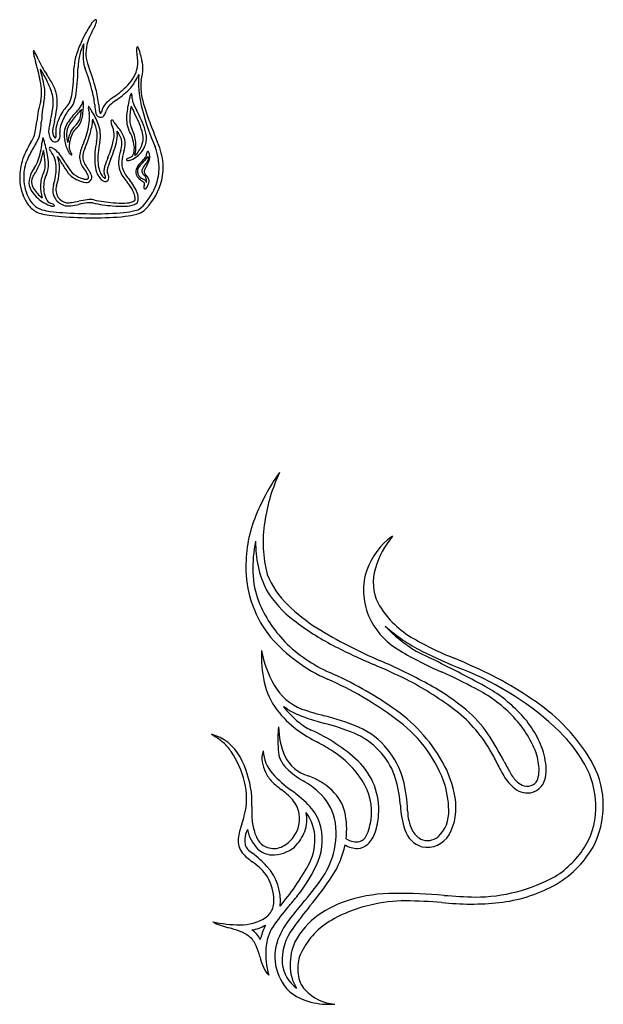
# Model space of a CAD drawing. Extents: x -38.8 to 24, y -17.1 to 3.4.
# Tile 29 of 29: x 13.8 to 24, y -15.9 to 1.2. Entities that reach past the tile are written whole.
import ezdxf

# ---------------------------------------------------------------- set-up
doc = ezdxf.new("R2010")
doc.units = 0

msp = doc.modelspace()

# ---------------------------------------------------------------- linework, layer by layer
at = {"color": 7, "linetype": 'CONTINUOUS'}
for p, q in [((14.954319, 0.808532), (14.953289, 0.794844)), ((14.196037, 0.372014), (14.207228, 0.357253)), ((15.520364, -0.169909), (15.536942, -0.157478)), ((15.536942, -0.157478), (15.536942, -0.157477)), ((15.759636, -0.108321), (15.755781, -0.123892)), ((15.350748, -0.341164), (15.350749, -0.341161)), ((14.846993, -0.410653), (14.847008, -0.410636)), ((15.824786, -0.369406), (15.824793, -0.369418)), ((14.53738, -0.737752), (14.537379, -0.737749)), ((14.078838, -0.995148), (14.078839, -0.995146)), ((14.265357, -0.879077), (14.26446, -0.875923)), ((14.269786, -0.894504), (14.265357, -0.879077)), ((16.168722, -0.912985), (16.195862, -0.98141)), ((16.260425, -0.955831), (16.233273, -0.887374)), ((15.428082, -1.188135), (15.428098, -1.188094)), ((14.482501, -1.65582), (14.499737, -1.594945)), ((15.708443, -1.591605), (15.708443, -1.591606)), ((15.708443, -1.591606), (15.710472, -1.593984)), ((15.752743, -1.557933), (15.75071, -1.55555)), ((14.869499, -1.929209), (14.869468, -1.929215)), ((20.742557, -9.757433), (21.007605, -9.889789)), ((21.557573, -10.078452), (21.548622, -10.074742)), ((20.468237, -12.441013), (20.46517, -12.408183)), ((19.954197, -12.71306), (19.95715, -12.697256))]:
    msp.add_line(p, q, dxfattribs=at)
for centre, radius, start, end in [((15.269859, 1.056682), 0.209644, 128.270811, 146.145142), ((15.161675, 1.20213), 0.02891, 70.394732, 138.538342), ((15.159155, 1.215748), 0.018295, 359.969404, 408.092062), ((15.091402, 1.211343), 0.086161, 344.868562, 362.92466), ((17.090694, -0.151605), 2.39491, 146.407044, 154.939483), ((16.102139, 0.507458), 1.128675, 150.405698, 165.105937), ((12.000906, 2.717466), 3.530476, 332.089156, 332.565169), ((14.732449, 1.313127), 0.45926, 331.051786, 344.300066), ((16.612271, 0.053136), 1.874881, 154.414405, 161.98226), ((14.122649, 0.671193), 0.047276, 154.199232, 197.111863), ((14.081468, 0.682919), 0.008958, 25.728747, 98.875158), ((13.978332, 0.596111), 0.143501, 27.526999, 39.199734), ((15.590828, 0.469173), 0.721324, 151.935419, 169.614292), ((17.436057, 0.582772), 2.491809, 175.117796, 179.671982), ((15.603359, 0.647209), 0.610771, 165.748811, 201.613884), ((15.945019, 0.719562), 0.073351, 146.829477, 185.901949), ((16.211936, 0.711767), 0.339879, 179.957316, 195.121965), ((15.889422, 0.753163), 0.008736, 44.975417, 131.611088), ((15.855977, 0.715973), 0.058742, 22.226651, 47.579696), ((15.423795, 0.535714), 0.527008, 9.157066, 22.594467), ((14.712216, 0.739667), 0.640074, 187.395078, 193.833658), ((16.130663, 1.109005), 2.105778, 194.36339, 196.685623), ((12.997151, 0.080993), 1.25168, 21.592581, 27.679628), ((15.611032, 1.189009), 1.587995, 204.059119, 214.9424), ((15.638639, 0.359495), 0.854291, 161.323658, 176.720808), ((16.057323, 0.341516), 1.203903, 167.640345, 176.921309), ((15.543495, 0.574858), 0.599617, 177.880172, 197.289449), ((15.371955, 0.504928), 0.525335, 349.203133, 372.99973), ((18.795402, 1.181677), 2.906191, 191.152014, 193.327814), ((10.686376, -0.533611), 3.580918, 11.249656, 16.850235), ((15.383816, 0.58117), 1.206054, 189.986828, 196.585249), ((12.988013, -0.451861), 1.463267, 24.071308, 33.569632), ((10.516459, 0.476574), 4.269833, 353.542243, 359.084643), ((11.01437, 0.451885), 3.841059, 352.449292, 359.318145), ((11.921881, -0.81982), 3.282798, 14.626678, 21.750144), ((11.928793, -0.819871), 3.345841, 14.615614, 21.79197), ((15.298116, 0.516709), 0.600078, 314.981258, 349.418948), ((14.733928, 0.461416), 1.25488, 347.037315, 356.430164), ((15.501074, 0.377531), 0.485333, 0.678754, 16.052633), ((12.567123, -0.247135), 1.729917, 10.162016, 16.248834), ((12.664016, -0.839078), 1.989513, 28.24409, 34.209983), ((13.794387, 1.312697), 2.357804, 330.214598, 333.224745), ((18.839429, -1.253461), 3.302395, 152.380503, 152.907852), ((17.567176, 0.137167), 1.659766, 175.14912, 193.866945), ((16.607443, 0.065092), 0.660671, 169.990353, 187.784499), ((12.918964, -0.08336), 1.303404, 2.710513, 10.983408), ((13.77078, -0.03603), 0.507916, 350.116303, 370.677585), ((12.544778, -0.696172), 1.96806, 20.97496, 25.302339), ((13.763471, -0.239172), 0.666601, 11.658071, 21.793727), ((13.82156, -0.214751), 0.67434, 10.432244, 28.056211), ((13.67992, -0.38237), 1.471414, 5.016986, 15.431456), ((13.70322, -0.376702), 1.517126, 4.793047, 15.330102), ((14.432926, 1.380483), 1.822641, 305.083851, 315.025304), ((14.440729, 1.360892), 1.872733, 305.828048, 315.310586), ((15.370392, 0.399154), 0.536289, 318.509892, 331.280035), ((13.738944, -0.052329), 0.482936, 344.766515, 363.633677), ((17.546941, -0.749945), 3.335199, 169.168898, 176.291907), ((13.715755, -0.208345), 0.708225, 351.140993, 368.433885), ((13.722808, -0.208145), 0.770649, 351.451247, 368.619483), ((14.48888, -0.104991), 0.243807, 315.933666, 344.767869), ((13.829619, 0.107087), 0.936155, 342.844546, 353.206183), ((14.025848, 0.061508), 0.804444, 339.714932, 351.827657), ((16.16702, -1.096815), 1.201285, 124.852144, 132.629694), ((16.336219, -1.305374), 1.398177, 125.698021, 131.537031), ((17.629299, -0.617767), 1.93752, 165.232319, 173.330112), ((15.973575, -0.156576), 0.219314, 156.675808, 167.289476), ((15.788772, -0.072751), 0.016858, 104.145052, 169.721006), ((15.768791, -0.076787), 0.025828, 357.64154, 412.112884), ((15.37317, -0.142827), 0.426407, 359.891829, 368.76503), ((16.054813, -0.132058), 0.255499, 182.596531, 203.884648), ((17.451653, 0.173827), 1.511843, 187.53389, 196.970897), ((16.372113, -0.779191), 2.248717, 164.525776, 173.888424), ((12.244383, 0.00684), 2.195228, 346.0995, 351.505844), ((12.289311, -0.002484), 2.218812, 346.080466, 351.702117), ((14.985259, -0.611055), 0.465186, 133.666976, 148.644735), ((14.987631, -0.614586), 0.399969, 133.87507, 149.500811), ((14.514589, -0.123469), 0.281914, 313.998215, 340.540695), ((14.1899, 0.24934), 0.888649, 316.348231, 321.66089), ((12.827828, 1.355607), 2.682667, 318.822741, 321.059497), ((14.724202, -0.17314), 0.207498, 321.643837, 340.689679), ((15.174605, -0.407439), 0.271342, 163.524375, 179.355639), ((15.476769, -0.419243), 0.58435, 157.469638, 162.317971), ((13.875864, -0.256965), 1.07467, 348.968607, 361.512094), ((14.953796, -0.197742), 0.016949, 117.836538, 171.840274), ((14.847403, -0.215068), 0.103645, 352.494513, 378.166039), ((15.158501, -0.303738), 0.12408, 172.349305, 189.915857), ((15.040947, -0.285964), 0.005566, 50.263757, 193.033088), ((15.767757, -0.224187), 0.738412, 187.85519, 193.817876), ((15.002042, -0.326499), 0.061737, 22.07572, 46.543431), ((15.655938, 0.014911), 0.676232, 208.070666, 213.290783), ((15.720142, -0.246813), 0.574486, 180.686217, 195.357697), ((16.128997, -0.206645), 0.914981, 182.71182, 188.145421), ((15.396792, -0.318215), 0.174484, 185.944449, 203.98893), ((15.068517, -0.278591), 0.219735, 329.327261, 348.331451), ((15.516551, -0.393435), 0.243251, 132.108926, 163.176422), ((15.052399, -0.273535), 0.305918, 330.477026, 347.22815), ((15.528494, -0.405213), 0.188933, 129.200139, 160.183032), ((16.972743, -0.51563), 1.217877, 168.6879, 178.490955), ((17.351858, 0.450816), 1.733411, 204.817194, 208.241164), ((17.025263, 0.285586), 1.311991, 203.401899, 208.659354), ((20.302683, 0.797321), 4.473788, 193.678681, 202.475906), ((19.978755, 0.92621), 4.148547, 196.722197, 200.898826), ((15.224443, -0.804412), 0.76777, 156.534894, 167.275026), ((15.353771, -0.852173), 0.905454, 147.749196, 157.021237), ((15.366053, -0.854325), 0.847829, 148.520314, 157.333559), ((15.860447, -1.342525), 1.418895, 136.402445, 147.138689), ((15.745162, -1.266976), 1.240966, 136.366299, 147.142562), ((14.66223, -0.419002), 0.240206, 305.852195, 338.705808), ((14.559546, -0.398575), 0.343783, 341.750253, 359.031295), ((14.476148, -0.369251), 0.464015, 333.850694, 348.394352), ((14.666305, -0.47461), 0.39148, 353.341028, 370.905529), ((13.846809, -0.398499), 1.269381, 343.010378, 355.276222), ((14.12362, -0.99765), 1.160422, 21.088528, 33.553638), ((14.462504, -0.844918), 0.733874, 13.022985, 27.765904), ((15.277963, -0.364909), 0.116864, 196.941165, 223.646892), ((15.245634, -0.391835), 0.07494, 225.811277, 265.277387), ((15.247668, -0.386981), 0.010516, 191.919225, 339.376959), ((15.247863, -0.387009), 0.079953, 263.970098, 332.212375), ((16.52048, -0.484732), 0.82076, 173.563755, 184.842825), ((16.289961, -0.494458), 0.534785, 178.831988, 189.463494), ((14.105409, -1.311901), 1.960754, 17.818465, 28.729414), ((14.102588, -1.31318), 2.019387, 17.822078, 28.692782), ((10.071741, -0.018941), 4.097672, 350.603598, 352.697585), ((11.016187, -0.304534), 3.210766, 352.891257, 355.897279), ((14.739913, -0.710643), 0.396474, 168.766518, 181.805555), ((16.513098, -1.039571), 2.199883, 166.353055, 169.360452), ((14.763948, -0.712337), 0.351051, 168.121131, 181.100544), ((16.68909, -1.078439), 2.310638, 166.428799, 169.06383), ((14.771771, -0.709577), 0.305412, 165.923228, 187.692257), ((14.778911, -0.710231), 0.243094, 164.633485, 186.499718), ((15.263873, -0.818752), 0.739862, 156.826138, 166.482322), ((14.971096, -0.76387), 0.357887, 147.698027, 174.606757), ((14.980027, -0.762942), 0.324876, 148.602321, 178.836017), ((15.01839, -0.848581), 0.318746, 132.531766, 161.628274), ((14.997901, -0.858117), 0.263502, 130.983633, 154.645322), ((14.664698, -0.462893), 0.253497, 309.249497, 334.067898), ((13.174901, -0.226597), 1.907148, 336.410068, 346.486253), ((13.96316, -0.412601), 1.097253, 346.311573, 354.382585), ((14.704315, -0.788305), 0.485526, 348.047609, 372.944378), ((14.671996, -0.787019), 0.572986, 348.553189, 381.167218), ((15.493701, -0.548221), 0.065023, 156.673393, 193.345269), ((15.700744, -0.515734), 0.274452, 189.965397, 206.06784), ((15.446199, -0.529151), 0.013914, 49.905815, 151.317807), ((15.161307, -0.77374), 0.32353, 353.442658, 385.131366), ((15.40117, -0.590547), 0.090026, 22.723753, 53.150439), ((15.819488, -0.353507), 0.391565, 211.101411, 223.080663), ((15.053026, -1.067868), 0.656184, 24.632709, 42.927938), ((16.044229, -0.53045), 0.342391, 183.947727, 208.0839), ((16.009516, -0.543543), 0.250095, 188.935176, 208.728036), ((15.24362, -0.95219), 0.618021, 4.537873, 27.821054), ((33.866103, 6.181061), 18.996827, 200.763903, 201.844264), ((13.512716, -0.560969), 0.624289, 326.946299, 336.64412), ((13.313808, -0.561726), 0.810512, 342.276659, 351.041159), ((13.396064, -0.480852), 0.849921, 327.473065, 336.08881), ((13.691049, -0.646032), 0.514264, 339.593824, 353.766063), ((15.187511, -1.030031), 0.967528, 169.339262, 173.221711), ((14.277238, -0.853129), 0.040608, 142.856158, 177.058338), ((14.242223, -0.839494), 0.011201, 358.39528, 436.34323), ((13.747686, -1.014146), 0.53494, 14.974529, 19.020337), ((14.636099, -0.708539), 0.292827, 182.857227, 202.32703), ((14.48197, -0.776819), 0.124399, 200.20343, 242.497376), ((14.634437, -0.709595), 0.221678, 182.451978, 201.186878), ((14.491399, -0.769347), 0.066834, 197.740612, 233.86034), ((14.458156, -0.81234), 0.012597, 240.657273, 358.572399), ((14.332432, -0.785186), 0.141019, 348.767709, 374.256805), ((14.441794, -0.80122), 0.100686, 310.685891, 359.16292), ((14.287654, -0.789995), 0.255132, 357.147609, 371.815894), ((15.139596, -0.780317), 0.527188, 174.548462, 191.771621), ((15.038012, -0.77436), 0.383218, 177.305105, 200.223038), ((15.252886, -0.958683), 0.576803, 158.589033, 174.842212), ((15.258702, -0.996621), 0.558654, 153.2625, 166.307935), ((13.129396, -0.212261), 2.01015, 336.549219, 343.908738), ((14.448076, -0.670416), 1.04411, 340.722886, 352.279266), ((15.103076, -0.776134), 0.437074, 348.743129, 368.640398), ((15.214413, -0.972327), 0.414084, 17.022002, 39.225436), ((15.311509, -0.931473), 0.309465, 339.215768, 375.051548), ((15.318176, -0.931751), 0.358673, 339.103287, 382.521021), ((15.102271, -1.05497), 0.735839, 6.531825, 29.588611), ((15.60883, -0.824162), 0.380225, 339.603556, 377.171672), ((15.629333, -0.829336), 0.417875, 349.78016, 378.734361), ((15.471675, -1.794269), 1.690661, 148.124486, 157.381883), ((15.486121, -1.853233), 1.648258, 148.627448, 157.108392), ((19.281719, -4.028206), 6.022409, 149.126614, 149.759617), ((12.777071, -0.766664), 1.45733, 342.08097, 354.124903), ((12.41572, -1.457149), 1.937558, 8.783664, 16.881228), ((14.376436, -1.008882), 0.022254, 142.428869, 206.880662), ((14.490789, -0.970701), 0.14261, 199.772328, 218.199177), ((14.373355, -1.020233), 0.028861, 63.060065, 120.289804), ((14.30914, -1.206868), 0.225991, 54.440582, 70.001079), ((14.458092, -0.814179), 0.080331, 245.300036, 307.896011), ((14.182946, -1.40046), 0.456977, 36.251711, 55.684653), ((15.167842, -0.791195), 0.552864, 190.070593, 212.777036), ((14.845104, -0.990914), 0.144826, 176.602822, 210.740677), ((15.183437, -0.985369), 0.482914, 165.491188, 179.639683), ((15.341561, -1.183654), 0.461562, 155.167754, 171.668329), ((15.345143, -1.184992), 0.409828, 155.066478, 171.039153), ((16.451509, -1.181627), 1.305448, 167.040195, 183.93903), ((16.433763, -1.180483), 1.23235, 166.87915, 184.204401), ((13.472211, -0.366405), 2.065926, 337.19045, 341.699275), ((14.143942, -0.585137), 1.41504, 341.603561, 348.739391), ((15.51538, -1.011779), 0.320524, 345.135747, 367.261758), ((15.257453, -0.97837), 0.606912, 345.1833, 367.105853), ((15.574294, -0.819064), 0.414437, 310.633882, 340.606961), ((15.66876, -0.829385), 0.379128, 322.967768, 348.73027), ((15.303723, -1.34632), 0.963884, 358.645461, 382.245927), ((15.280766, -1.353646), 1.05735, 1.777374, 22.100833), ((14.796663, -1.508271), 0.957584, 157.645171, 179.127311), ((13.714036, -1.081837), 0.515401, 334.790594, 352.133391), ((14.649136, -1.210852), 0.428558, 157.677489, 172.157917), ((13.068079, -1.33086), 1.217899, 3.623132, 13.425957), ((13.518922, -1.283301), 0.820754, 357.271249, 368.55009), ((13.996014, -1.350223), 0.480975, 0.854995, 37.280234), ((13.970153, -1.343437), 0.56172, 357.269193, 379.878275), ((13.641209, -1.800232), 1.074438, 28.723939, 37.078774), ((13.549533, -1.856143), 1.237259, 29.01888, 35.923682), ((14.816063, -1.001528), 0.14387, 218.200443, 233.088514), ((14.561386, -1.191973), 0.203703, 25.048801, 38.580071), ((14.743674, -1.102938), 0.019546, 224.185432, 278.176817), ((14.735709, -1.114338), 0.013365, 323.513174, 400.112019), ((15.167623, -1.154973), 0.285321, 172.305757, 193.657718), ((15.171964, -1.154851), 0.234085, 171.724105, 193.893709), ((16.85013, -1.797636), 1.602708, 156.840414, 162.878908), ((17.260553, -1.955046), 1.98648, 157.290122, 161.424366), ((13.4826, -0.37031), 2.110387, 337.200699, 341.735641), ((16.211495, -1.266315), 0.650802, 159.771114, 177.689181), ((16.213311, -1.266452), 0.597003, 159.736191, 177.249428), ((15.72622, -1.222483), 0.032571, 125.006606, 151.363647), ((15.852343, -1.402656), 0.252502, 109.914832, 124.994139), ((15.723233, -1.069735), 0.104794, 294.286855, 346.609605), ((15.605267, -0.785783), 0.456087, 292.661298, 323.398883), ((15.469598, -0.719636), 0.714401, 315.030013, 321.636677), ((15.741037, -0.93745), 0.39363, 312.917945, 323.947797), ((15.971897, -1.109872), 0.078567, 317.424907, 358.473627), ((16.108067, -1.102428), 0.058414, 134.235883, 189.395342), ((16.077273, -1.170448), 0.018043, 108.219625, 175.749282), ((16.072661, -1.072407), 0.012982, 20.020765, 114.314847), ((15.992828, -1.184124), 0.090274, 325.740732, 371.237354), ((16.066368, -1.167385), 0.015028, 3.254442, 69.495931), ((15.963886, -1.13349), 0.13758, 6.151829, 28.443123), ((15.888482, -1.159828), 0.216133, 342.446334, 370.957231), ((14.677259, -1.507819), 0.768746, 157.374562, 178.987321), ((14.566339, -1.685268), 0.57901, 144.913573, 162.671953), ((12.777045, -0.643839), 1.549708, 326.902163, 334.894433), ((13.616153, -1.018574), 0.581737, 324.975761, 340.261342), ((14.0317, -1.323218), 0.250098, 333.38594, 353.178801), ((13.749654, -1.284516), 0.534767, 352.650653, 363.282388), ((13.996533, -1.311415), 0.342387, 334.029846, 358.165565), ((13.430509, -1.327404), 1.046543, 342.55731, 359.14361), ((13.63001, -1.358473), 0.901301, 344.789431, 359.254566), ((15.513384, -0.778394), 1.058447, 208.526214, 218.521652), ((15.530417, -0.766992), 1.023325, 208.542737, 218.153166), ((15.263738, -1.125549), 0.385711, 194.533689, 210.099434), ((15.963786, -0.722206), 1.193641, 209.997642, 215.724195), ((15.266023, -1.125324), 0.332538, 194.941017, 210.744226), ((16.023153, -0.680159), 1.210838, 210.533696, 215.734114), ((15.800853, -1.222516), 0.653532, 184.281298, 197.590793), ((15.798193, -1.222747), 0.595409, 184.63228, 197.528308), ((15.632148, -1.418918), 0.327228, 163.46906, 175.208541), ((15.770506, -1.453196), 0.414192, 161.568433, 169.959659), ((15.996512, -1.25433), 0.435523, 178.124275, 198.406122), ((16.000833, -1.253369), 0.384154, 177.677806, 198.175658), ((15.703331, -1.210101), 0.006548, 150.470612, 224.48621), ((15.718803, -1.18), 0.040114, 239.856221, 282.20531), ((15.704129, -0.998897), 0.221524, 275.99986, 290.301773), ((16.019966, -1.419404), 0.160691, 142.84665, 184.34502), ((16.491398, -1.747566), 0.734993, 134.632959, 144.653101), ((16.11385, -1.40645), 0.221241, 169.622587, 188.831384), ((16.063019, -1.429753), 0.178347, 134.960573, 159.260828), ((17.319341, -2.511435), 1.835716, 135.541687, 138.853382), ((16.059675, -1.40244), 0.092203, 147.98282, 203.515224), ((16.394046, -1.582949), 0.472036, 138.828254, 150.924296), ((17.806702, -2.334286), 2.030044, 150.068368, 151.795689), ((15.639521, -0.93483), 0.522669, 319.798766, 324.956807), ((15.602244, -1.043908), 0.524561, 328.067053, 339.802878), ((15.367021, -1.339311), 0.900808, 337.538112, 358.104623), ((15.384148, -1.344272), 0.953747, 342.054726, 361.407116), ((14.729258, -1.507039), 0.890168, 179.14049, 205.627342), ((14.73828, -1.504633), 0.829712, 179.28173, 204.63817), ((14.271092, -1.596895), 0.270866, 161.915825, 202.692648), ((14.229445, -1.59166), 0.184604, 146.618231, 183.344607), ((14.712242, -1.664009), 0.511004, 153.406751, 179.323577), ((14.68201, -1.652547), 0.423304, 153.148232, 173.286586), ((15.025603, -1.157823), 0.440564, 219.424308, 245.556742), ((15.027964, -1.155007), 0.388549, 218.931496, 245.406363), ((15.081347, -1.055084), 0.501672, 244.612072, 256.272234), ((14.991566, -1.449222), 0.097691, 252.565554, 288.615311), ((14.801368, -1.570096), 0.245312, 16.081654, 37.974231), ((15.007175, -1.513756), 0.03208, 299.044391, 381.222958), ((14.757246, -1.597455), 0.352507, 21.48612, 36.592582), ((14.994491, -1.510413), 0.100042, 323.336135, 384.869478), ((15.458025, -1.33522), 0.292699, 196.84189, 220.184497), ((15.460322, -1.333909), 0.239783, 196.514662, 219.633609), ((15.428428, -1.361847), 0.252909, 219.90251, 236.318039), ((15.44529, -1.344962), 0.221159, 219.912482, 234.386976), ((15.41603, -1.402753), 0.110532, 174.201145, 201.271931), ((14.966643, -1.600258), 0.380473, 15.957294, 24.438009), ((15.325731, -1.518246), 0.011291, 215.219223, 321.176339), ((15.284976, -1.51388), 0.050856, 346.994957, 380.99563), ((15.437095, -1.398426), 0.076454, 166.813393, 196.815083), ((15.322219, -1.51736), 0.070095, 304.801044, 374.099991), ((15.077495, -1.559184), 0.318206, 10.666992, 25.829588), ((16.142962, -1.180227), 0.598364, 200.71158, 223.433001), ((16.14374, -1.18063), 0.543174, 200.764306, 223.64911), ((16.017495, -1.409659), 0.159274, 187.91006, 222.496503), ((16.011441, -1.421329), 0.117766, 189.327511, 214.92299), ((16.172969, -1.260335), 0.374818, 223.271538, 236.101084), ((16.04975, -1.380106), 0.173183, 218.852879, 246.837851), ((16.088878, -1.3781), 0.129133, 208.253433, 231.383496), ((15.897836, -1.716416), 0.195912, 54.169975, 64.677071), ((16.076247, -1.411986), 0.069339, 147.619407, 199.788618), ((15.943884, -1.561836), 0.104928, 27.057402, 52.137384), ((16.159277, -1.365158), 0.164098, 205.367653, 225.765011), ((15.881711, -1.575993), 0.16747, 355.375121, 381.687154), ((15.911719, -1.618736), 0.190285, 23.074118, 45.622146), ((14.432265, -1.523023), 0.4481, 203.456659, 227.27366), ((14.283492, -1.581751), 0.239232, 184.958838, 211.645573), ((14.58397, -1.383592), 0.599101, 212.701918, 234.004803), ((14.79038, -1.679675), 0.589505, 177.890564, 198.661668), ((14.840586, -1.678775), 0.583908, 172.54965, 187.731869), ((14.747616, -1.734515), 0.332093, 163.664088, 187.857375), ((14.708288, -1.730269), 0.237744, 161.751133, 214.003427), ((15.034992, -1.180812), 0.423905, 243.114946, 263.8099), ((15.001718, -1.505537), 0.097504, 262.672997, 318.496247), ((15.327129, -1.518944), 0.066067, 233.863814, 302.08682), ((15.110972, -2.0927), 0.779819, 26.103832, 39.756598), ((15.133171, -2.075302), 0.80718, 21.267281, 39.863304), ((15.20198, -1.267065), 1.080939, 313.89099, 337.341556), ((15.840869, -1.760799), 0.225827, 43.47414, 56.982114), ((15.232591, -1.285108), 1.116201, 313.381114, 341.562497), ((16.087831, -1.680817), 0.087435, 152.778345, 182.292398), ((16.036808, -1.685821), 0.036374, 177.626414, 228.157258), ((15.983708, -1.626693), 0.029918, 331.821035, 405.311091), ((15.980652, -1.612841), 0.063792, 22.775828, 60.029331), ((16.022167, -1.692806), 0.022296, 244.431431, 326.372373), ((16.048273, -1.586729), 0.008917, 189.137681, 243.484966), ((15.89188, -1.573101), 0.198983, 318.422321, 340.494746), ((16.045259, -1.591098), 0.003738, 255.00903, 385.371178), ((15.965015, -1.582765), 0.12774, 333.611377, 377.591212), ((14.436563, -1.639882), 0.499089, 204.964917, 224.992513), ((14.638219, -1.322964), 0.734968, 226.060932, 247.876065), ((14.664515, -1.709073), 0.40541, 186.836627, 206.308022), ((14.675234, -1.741518), 0.259451, 188.510591, 214.166501), ((14.699028, -1.728783), 0.230988, 215.59368, 257.821625), ((15.403564, -1.953502), 0.45584, 15.339961, 26.573991), ((15.698664, -1.876987), 0.151073, 350.653708, 376.962802), ((15.644605, -1.880993), 0.260134, 354.853005, 382.243303), ((14.424091, -1.648498), 0.553856, 206.087367, 226.357162), ((14.32219, -1.75253), 0.408249, 226.629814, 253.719358), ((14.323429, -1.751403), 0.340235, 225.18112, 253.539011), ((14.433007, -1.829757), 0.144502, 204.094853, 246.133395), ((14.430569, -1.793366), 0.22152, 251.811396, 266.113538), ((14.297354, -2.202312), 0.252496, 57.120719, 72.200255), ((14.422583, -1.974881), 0.040116, 259.908676, 302.257543), ((14.416739, -2.017612), 0.032572, 30.751969, 57.109237), ((14.439157, -2.004392), 0.006548, 317.626814, 391.643443), ((14.71066, -1.71104), 0.305925, 215.163352, 254.492639), ((14.67891, -1.728705), 0.281606, 259.763741, 280.160416), ((14.678164, -1.570602), 0.38498, 265.84944, 279.779885), ((14.405088, 0.345424), 2.373468, 277.833677, 281.22534), ((14.497069, -0.0639), 1.902126, 277.445667, 281.290312), ((15.33665, -4.3491), 2.412592, 97.802997, 101.222155), ((15.301379, -3.942296), 2.058892, 97.940554, 102.108477), ((15.062151, -2.262139), 0.307897, 80.269045, 99.921772), ((15.067718, -2.206898), 0.307967, 78.623357, 99.488106), ((15.645218, 0.492987), 2.50851, 257.778593, 265.671288), ((15.629619, 0.387761), 2.346876, 257.670119, 266.094074), ((15.623998, -0.143445), 1.872485, 264.848845, 271.572752), ((15.626287, -0.096102), 1.864145, 265.183134, 271.436447), ((15.677817, -1.530215), 0.429473, 269.359821, 289.048493), ((15.677797, -1.532939), 0.482291, 269.714229, 289.719992), ((15.802216, -1.89254), 0.046392, 289.868095, 348.837868), ((15.80226, -1.892238), 0.102149, 292.004747, 353.201326), ((15.798448, -1.841525), 0.255384, 280.271128, 306.786698), ((14.478923, -1.088507), 1.090169, 255.596252, 263.227749), ((14.495944, -1.036978), 1.074899, 255.511483, 263.387239), ((14.881476, 1.876377), 4.082144, 262.524312, 265.605952), ((14.866363, 1.757899), 3.894112, 262.708921, 265.907193), ((15.157531, 5.388904), 7.605499, 265.559773, 269.774663), ((15.142834, 5.57282), 7.719038, 265.881309, 269.922076), ((15.185904, 2.444765), 4.661666, 269.283618, 276.015769), ((15.179589, 2.889017), 5.035449, 269.462328, 275.413792), ((15.519599, -0.712406), 1.418013, 275.466036, 283.224128), ((15.527339, -0.820313), 1.378788, 276.125197, 284.722176), ((15.813798, -1.86144), 0.299303, 282.334095, 308.288028), ((21.469148, -8.83935), 3.801068, 144.804351, 158.538415), ((21.281348, -7.988822), 3.211447, 155.332652, 171.444672), ((20.086263, -8.274607), 2.307526, 159.02557, 181.994553), ((20.305162, -7.859959), 2.227024, 170.98691, 194.698936), ((20.138194, -8.313363), 2.239215, 167.935491, 181.98581), ((19.73896, -7.89156), 1.79112, 178.521242, 206.694724), ((21.057295, -8.764143), 1.244887, 130.70377, 164.721479), ((21.483896, -8.740283), 1.511066, 139.535218, 163.760687), ((20.528193, -8.138356), 0.425488, 117.11445, 131.646239), ((19.677657, -8.311895), 1.898008, 181.29888, 219.28024), ((19.398951, -8.353975), 1.499084, 181.413568, 201.374751), ((20.809337, -8.562167), 0.813802, 162.519253, 206.376726), ((19.551923, -7.862231), 1.509729, 201.887821, 226.278492), ((20.985633, -8.697863), 1.159168, 166.948982, 207.801061), ((19.632243, -7.815371), 1.73389, 210.531069, 234.094799), ((19.995539, -8.095038), 2.14914, 202.006347, 224.237025), ((20.668884, -6.754295), 3.082713, 225.507478, 237.539754), ((21.494649, -8.122982), 1.625324, 209.515638, 238.800877), ((21.303168, -5.804561), 4.346022, 231.797648, 242.494559), ((21.11678, -8.608712), 1.316876, 208.570843, 240.029968), ((23.39477, -2.236778), 8.358383, 238.393985, 246.971053), ((22.027739, -7.611899), 2.501001, 223.159174, 239.078251), ((22.147982, -7.153057), 2.913532, 228.130049, 243.386197), ((20.303866, -7.714943), 2.76145, 220.641768, 246.468537), ((20.315252, -7.722828), 2.638227, 225.184657, 245.918254), ((23.156755, -5.334535), 4.871531, 239.068277, 248.696093), ((20.202319, -9.843673), 2.154642, 177.498716, 192.193477), ((19.89389, -9.408275), 1.875488, 190.487105, 210.105933), ((24.378554, 0.244153), 11.13154, 242.832876, 246.870894), ((23.498378, -4.708906), 5.886071, 238.91037, 246.863268), ((24.846884, -1.782859), 8.923781, 243.339767, 248.308824), ((15.228748, -21.041616), 12.143403, 62.199463, 66.221443), ((8.995576, -34.401975), 27.297181, 61.675416, 63.893152), ((16.93091, -20.556053), 11.574943, 65.773207, 67.358441), ((12.591921, -27.026061), 18.577028, 64.552212, 66.477993), ((19.611319, -14.962731), 5.257764, 46.32515, 68.274045), ((19.01865, -16.108043), 6.662438, 54.338537, 66.449434), ((16.684761, -15.929897), 6.215412, 53.459776, 66.115452), ((16.440013, -16.420631), 6.883816, 55.547865, 66.010592), ((17.808826, -15.557283), 5.983285, 53.290584, 62.471329), ((18.373927, -16.56253), 7.02791, 61.064695, 66.417439), ((19.294527, -10.037675), 1.226356, 192.292223, 217.325556), ((19.107809, -9.872659), 0.962544, 209.663071, 248.340558), ((18.89232, -14.077546), 4.274485, 50.457488, 62.10165), ((20.784579, -12.433464), 2.250752, 43.830683, 63.91673), ((20.741094, -12.55174), 2.490299, 43.67657, 61.033039), ((19.701872, -9.729661), 1.737041, 217.257681, 233.5779), ((18.413158, -10.828454), 0.100926, 57.112889, 77.709182), ((19.943923, -9.498294), 1.947982, 219.213866, 229.88059), ((18.243373, -11.098831), 0.420186, 52.150883, 57.690306), ((18.826961, -10.342966), 0.534756, 232.468929, 236.390557), ((18.619774, -10.655521), 0.159767, 236.226588, 248.964745), ((20.505825, -5.607955), 5.449059, 251.230699, 255.500344), ((18.736093, -13.090567), 2.838931, 29.818984, 55.738979), ((19.990854, -12.657138), 2.354034, 30.063884, 53.672739), ((20.429609, -12.239588), 1.878486, 33.630876, 50.925591), ((21.057554, -13.27288), 3.170267, 29.0836, 54.404949), ((19.431051, -9.140352), 1.87733, 242.439094, 251.755066), ((20.886496, -4.768243), 6.485323, 251.636186, 254.47012), ((18.232928, -14.620796), 3.8462, 66.933542, 76.335772), ((18.992836, -12.877465), 2.389057, 21.149724, 54.347654), ((21.082509, -12.199595), 1.874245, 20.930353, 44.980621), ((21.31098, -12.052966), 1.733993, 19.752809, 44.761005), ((19.534377, -11.262433), 1.199805, 171.126217, 180.104682), ((19.623779, -11.072668), 1.274855, 180.210569, 203.843008), ((20.470026, -8.590791), 3.110068, 234.647837, 242.342746), ((19.435914, -10.076191), 1.17882, 230.662618, 243.923004), ((17.686045, -13.888552), 3.01646, 47.264937, 65.900576), ((18.13388, -14.889553), 4.003871, 67.538255, 75.296805), ((19.215368, -12.293149), 1.319752, 38.584708, 66.583001), ((21.234396, -5.178754), 7.264067, 236.059273, 236.471115), ((16.969554, -11.979241), 0.801836, 28.141376, 74.886864), ((16.293295, -12.69391), 1.730174, 50.861983, 57.534597), ((22.429754, -11.245212), 4.095226, 180.271601, 183.256543), ((19.199063, -12.317669), 1.220134, 42.694066, 67.620051), ((17.697576, -14.029434), 5.144579, 27.269271, 33.376472), ((21.39223, -13.029237), 2.629913, 29.498228, 45.298472), ((16.97486, -11.848446), 0.644231, 31.957787, 50.416515), ((18.82107, -11.45515), 0.480465, 182.707888, 225.634235), ((16.999492, -15.122627), 4.286605, 57.574704, 61.780888), ((19.078748, -12.406292), 1.497113, 16.098598, 38.708587), ((20.041904, -12.695873), 2.330007, 25.02741, 31.517286), ((21.839443, -11.85163), 1.168632, 359.377893, 379.218978), ((16.12619, -12.447772), 1.68254, 14.250487, 33.977377), ((16.117991, -12.441616), 1.770822, 7.506664, 28.338002), ((18.427923, -11.625189), 0.371563, 159.744132, 189.645793), ((18.718511, -11.463892), 0.640006, 182.924845, 221.621709), ((19.045824, -11.302532), 0.653724, 205.892732, 253.634679), ((18.353853, -12.952219), 1.728498, 32.931053, 56.892917), ((19.233702, -12.333477), 1.205905, 19.903012, 44.36234), ((21.940505, -11.834081), 0.942935, 359.807891, 378.809804), ((18.697004, -11.580017), 0.644409, 189.596646, 206.411142), ((19.570566, -10.657011), 1.57528, 226.444626, 239.750467), ((18.920287, -12.516422), 1.171321, 355.532897, 406.061996), ((19.550303, -12.61459), 1.895854, 9.376317, 29.574708), ((24.114227, -10.802183), 2.161088, 204.843937, 212.445673), ((32.91987, -5.985927), 12.072544, 208.100481, 209.189322), ((22.341848, -12.479094), 1.532545, 2.185556, 29.078011), ((22.456886, -12.445804), 1.545933, 332.1224, 387.504668), ((18.613834, -11.643816), 0.541916, 204.280682, 225.763958), ((19.782893, -10.484739), 2.086193, 222.308059, 234.455751), ((18.524904, -12.952438), 1.076678, 45.536942, 71.77524), ((18.527395, -12.545484), 1.942633, 4.052925, 18.690624), ((18.130616, -12.607928), 2.464949, 1.672924, 14.490361), ((22.937976, -11.544512), 0.770204, 212.788358, 234.670261), ((22.937162, -11.577829), 0.630496, 207.983664, 226.695798), ((22.697779, -11.934305), 0.16982, 300.814817, 342.710659), ((22.428223, -11.840345), 0.455222, 341.501845, 360.390404), ((22.546396, -11.853899), 0.461727, 333.618747, 358.706881), ((16.612558, -12.317596), 1.179111, 344.819859, 373.937338), ((19.406297, -10.825439), 1.681098, 225.870839, 232.869519), ((17.587187, -13.254934), 1.354018, 42.391758, 53.555597), ((16.875536, -15.047455), 3.576918, 55.16536, 57.887011), ((18.32099, -12.973951), 1.049322, 46.391479, 55.276122), ((18.993531, -12.552576), 0.97442, 351.461254, 393.655311), ((19.66175, -12.554086), 1.649624, 0.927013, 19.056676), ((22.697978, -11.831185), 0.282074, 226.754411, 253.954686), ((22.674905, -11.886471), 0.222672, 255.728862, 299.564466), ((22.69029, -11.917871), 0.304466, 293.891573, 332.371258), ((16.547318, -12.380485), 1.337196, 356.467011, 367.31302), ((16.992683, -14.330373), 2.665135, 45.524011, 53.709471), ((18.45658, -12.886128), 0.893004, 13.781682, 48.804803), ((18.748926, -12.752305), 0.777175, 14.732278, 46.989606), ((20.442232, -12.485344), 0.994945, 331.618592, 370.400971), ((22.67343, -11.905242), 0.323005, 235.951627, 295.719088), ((19.799396, -12.553811), 1.919578, 177.285064, 183.457306), ((18.201241, -12.682575), 0.5147, 10.480366, 41.420504), ((18.280387, -13.018482), 0.826864, 19.558771, 45.50388), ((22.11713, -12.361138), 1.650826, 182.773325, 197.943679), ((22.562817, -12.476464), 1.31165, 329.510505, 362.438876), ((16.142015, -12.230636), 1.656472, 340.991103, 346.178922), ((18.877755, -12.59819), 0.997002, 184.105635, 198.03471), ((18.148651, -12.667431), 0.564188, 321.040951, 367.99585), ((18.2653, -12.690996), 0.57487, 339.009741, 372.124636), ((18.229768, -13.024598), 0.750688, 0.125738, 37.246213), ((18.017317, -12.933621), 1.33222, 344.752684, 371.264185), ((18.118366, -12.859485), 1.415398, 353.240952, 372.436549), ((18.994833, -12.558465), 1.094323, 340.805611, 357.423828), ((21.412555, -12.524933), 0.818116, 180.772746, 205.221198), ((20.715917, -12.558447), 0.596051, 313.254052, 362.986022), ((18.742663, -13.154917), 1.103735, 159.599317, 173.159591), ((18.14388, -13.048563), 0.96572, 337.60245, 378.529109), ((18.473641, -12.461263), 1.501814, 344.368709, 350.348114), ((17.983759, -13.060213), 0.338973, 173.775203, 217.889739), ((18.108015, -13.038548), 0.348675, 149.81201, 179.026902), ((18.463201, -12.735306), 0.668918, 191.024369, 224.093703), ((18.455306, -12.760974), 0.545439, 195.512934, 216.517685), ((18.192626, -12.698955), 0.510181, 292.977762, 320.688593), ((18.070041, -12.613114), 0.785075, 314.957459, 338.807561), ((18.062302, -13.043036), 0.918371, 330.899654, 361.253157), ((19.707079, -12.901923), 0.180197, 276.915112, 323.950852), ((19.502775, -12.75564), 0.431468, 324.210736, 345.19117), ((19.559838, -12.761136), 0.494127, 313.891278, 341.460265), ((20.981093, -12.728078), 0.457, 198.056599, 252.523613), ((20.999198, -12.707271), 0.366638, 206.968903, 241.659276), ((20.931102, -12.716562), 0.455849, 258.965206, 327.977067), ((20.926891, -12.718452), 0.337828, 278.946268, 305.767744), ((18.105207, -13.052692), 0.346398, 176.6793, 192.869541), ((17.925898, -13.096804), 0.161798, 191.783591, 222.099938), ((18.226143, -12.914325), 0.270332, 219.300333, 254.552664), ((18.265102, -12.872059), 0.322521, 249.876461, 293.128824), ((18.248349, -12.721416), 0.58456, 267.686444, 310.084914), ((18.031736, -12.839179), 1.50216, 325.993376, 348.788096), ((19.719666, -12.785417), 0.406927, 238.198791, 270.556093), ((19.71319, -12.72847), 0.352683, 237.544978, 272.532727), ((19.710672, -12.911099), 0.281523, 272.635327, 312.92822), ((20.935659, -12.809232), 0.24685, 243.405195, 280.212641), ((22.283148, -12.283924), 1.776278, 298.629178, 330.126759), ((22.315172, -12.318406), 1.605281, 301.997773, 329.133871), ((18.177019, -12.898775), 0.590702, 218.735215, 229.790905), ((19.116073, -11.792683), 2.041653, 229.704474, 233.093158), ((18.36642, -12.625933), 0.806152, 225.943514, 233.971493), ((16.774649, -14.768798), 1.863289, 42.664494, 53.144374), ((18.247798, -12.920384), 0.385805, 226.613373, 266.575367), ((17.985802, -12.934006), 1.362552, 324.200506, 345.116849), ((17.255391, -14.332143), 1.106923, 38.348144, 55.016971), ((17.515294, -14.09736), 0.863671, 353.311999, 403.208955), ((14.885543, -11.25221), 4.56512, 319.81407, 330.651388), ((16.750488, -12.452372), 2.481248, 321.248586, 337.133906), ((17.502183, -14.087426), 0.762532, 3.582884, 35.43143), ((14.46028, -10.497847), 5.772558, 320.178165, 326.554914), ((21.76123, -11.119879), 2.919923, 270.254159, 298.752419), ((14.861863, -10.744757), 5.177143, 318.906846, 324.772882), ((21.87618, -11.460299), 2.69446, 276.693946, 297.833458), ((17.837057, -14.102263), 0.430725, 338.359933, 368.341799), ((15.329446, -11.425618), 4.233094, 318.738507, 322.450032), ((20.355713, -16.627538), 2.651723, 89.675462, 107.079328), ((20.402065, -24.039856), 10.064047, 85.288808, 90.178375), ((22.245409, -0.478783), 13.569175, 265.70274, 268.009849), ((20.493919, -16.014155), 2.675553, 137.811534, 146.8543), ((23.390991, -18.132773), 6.106918, 139.264793, 142.791642), ((24.204002, -18.564755), 6.877215, 140.5464, 144.643758), ((20.162948, -15.980734), 1.976838, 107.244515, 124.680281), ((20.45454, -16.479075), 2.356091, 102.458862, 122.59335), ((20.550934, -16.698411), 2.591481, 89.729545, 103.493753), ((20.525966, -22.101901), 7.995028, 85.236722, 89.733405), ((21.699277, -9.300055), 4.861195, 263.984867, 275.796808), ((17.931818, -14.113264), 0.339486, 302.691407, 334.184264), ((19.870706, -15.490081), 1.407606, 126.262188, 151.596216), ((17.573285, -13.826557), 0.742003, 240.112571, 251.329225), ((17.676905, -12.373979), 2.148688, 257.27329, 270.015331), ((18.130815, -12.189025), 2.471843, 251.237291, 254.731376), ((17.686161, -13.717123), 0.805591, 269.382557, 302.178022), ((17.619185, -13.636648), 1.020577, 292.355469, 299.37842), ((18.869501, -14.92697), 0.850156, 151.857286, 167.761082), ((18.906886, -14.978685), 0.780595, 146.798483, 176.623312), ((19.58602, -15.260033), 1.339353, 142.237448, 156.111721), ((19.909893, -15.566745), 1.294463, 124.035337, 157.725014), ((16.963096, -16.51197), 2.006058, 69.478492, 75.071971), ((17.437988, -15.243356), 0.651472, 52.315965, 69.481239), ((17.576787, -15.054593), 0.417274, 23.632763, 51.554287), ((17.567283, -15.070731), 0.556244, 43.664008, 55.614232), ((17.833268, -14.14708), 0.467097, 275.918063, 291.883211), ((17.705209, -14.932574), 0.361113, 25.541933, 42.915949), ((19.142628, -15.074419), 0.858835, 155.455279, 224.613637), ((19.320247, -15.136955), 0.911154, 142.730776, 183.682958), ((16.860816, -15.355847), 1.194015, 13.544541, 23.103722), ((15.094025, -14.016208), 3.03391, 345.479813, 346.066749), ((19.446519, -15.19531), 0.896114, 155.275692, 181.966949), ((19.303709, -14.760357), 1.320419, 193.839582, 201.659483), ((19.562367, -15.018161), 1.437263, 176.591451, 195.286738), ((19.374418, -15.280513), 0.69322, 162.847914, 188.197336), ((18.484756, -15.083758), 0.439929, 201.880937, 225.417907), ((19.003168, -15.13693), 0.595081, 185.646817, 235.037285), ((19.242733, -15.247793), 0.69214, 178.201204, 212.98564), ((19.161969, -15.335715), 0.475694, 185.263624, 222.033551), ((19.131063, -14.955748), 0.938527, 230.275887, 256.286835), ((19.379743, -15.126126), 0.777842, 222.75976, 265.924332), ((19.222109, -14.61112), 1.294932, 255.988088, 274.533338)]:
    msp.add_arc(centre, radius, start, end, dxfattribs=at)

doc.saveas('drawing.dxf')
